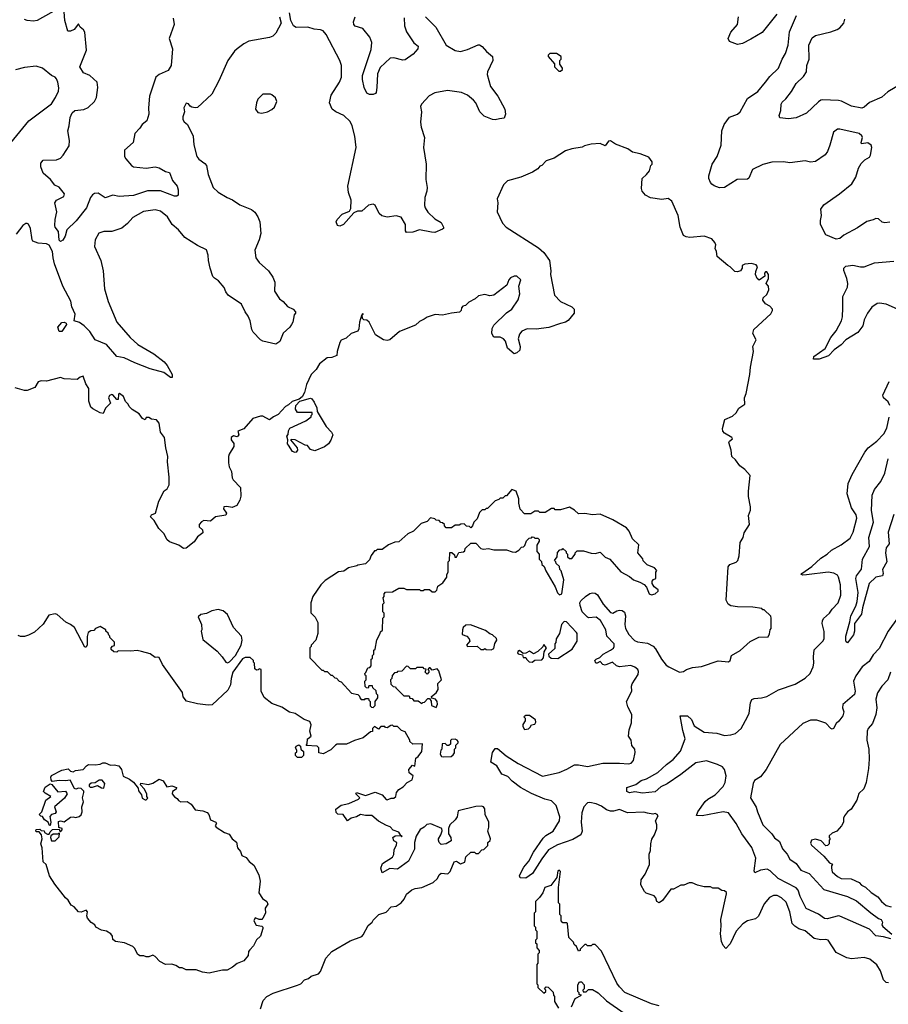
# Model space of a CAD drawing. Extents: x 2086813 to 2278017, y 548126 to 753336.
# Tile 46 of 256: x 2199548 to 2206322, y 571164 to 578842. Entities that reach past the tile are written whole.
import ezdxf

# ---------------------------------------------------------------- set-up
doc = ezdxf.new("R2010")
doc.units = 0

msp = doc.modelspace()

# ---------------------------------------------------------------- linework, layer by layer
at = {"layer": '0CON10XD'}
for points in [[(2201574.4, 578865), (2201586.4, 578816.4), (2201545, 578736.2), (2201521.2, 578715), (2201495, 578703.1), (2201335, 578674.2), (2201295.6, 578654.4), (2201243.8, 578615), (2201223.3, 578596.7), (2201170, 578525), (2201101.2, 578365), (2201045, 578262.5), (2200935, 578156.7), (2200916.1, 578153.9), (2200890, 578160), (2200877, 578167), (2200865, 578187.5), (2200845, 578192.5), (2200826.7, 578155), (2200833.3, 578125), (2200820, 578085), (2200820, 578065), (2200830, 578045), (2200856.2, 578025), (2200900.8, 577935), (2200905.6, 577865.6), (2200928.6, 577775), (2200944.3, 577755), (2200991.7, 577721.8), (2201003.8, 577705), (2201018.2, 577635), (2201056.7, 577535), (2201095, 577496.7), (2201165.6, 577455), (2201206.5, 577436.5), (2201265, 577397.8), (2201355, 577361.2), (2201380.6, 577340.6), (2201405.8, 577305.8), (2201421.8, 577265), (2201428.2, 577175), (2201414.5, 577125), (2201381.5, 577045), (2201389.2, 576985), (2201415, 576948.9), (2201488.6, 576885), (2201522.5, 576835), (2201537.5, 576795), (2201536.2, 576725), (2201574.2, 576665), (2201602.5, 576645), (2201637.5, 576605), (2201680, 576585), (2201700, 576565), (2201700, 576555), (2201688.3, 576541.7), (2201678.8, 576485), (2201668.8, 576465), (2201655, 576444.2), (2201602.1, 576397.9), (2201575.8, 576334.2), (2201545, 576312.5), (2201445, 576334.5), (2201425, 576347.1), (2201367.5, 576405), (2201357.2, 576427.2), (2201346.2, 576495), (2201330.2, 576530.2), (2201305.3, 576565.3), (2201276.9, 576625), (2201174.4, 576695), (2201155, 576720), (2201141.4, 576755), (2201098, 576805), (2201065.9, 576825.9), (2201055, 576840), (2201032.5, 576905), (2201019.2, 576965), (2201017.4, 577007.4), (2201005, 577048), (2200935, 577081.6), (2200835, 577142.9), (2200786.8, 577205), (2200735.5, 577245), (2200700, 577305), (2200645, 577348.5), (2200605, 577360), (2200514, 577346), (2200430.2, 577299.8), (2200387.9, 577252.1), (2200345, 577217.8), (2200265, 577190.6), (2200205, 577190), (2200165, 577178), (2200135.6, 577125), (2200130.6, 577075), (2200179.6, 576965), (2200199.6, 576885), (2200208.5, 576745), (2200238.5, 576645), (2200305, 576484.2), (2200409.5, 576365), (2200468.5, 576308.5), (2200595, 576236.2), (2200674.3, 576175), (2200698.1, 576145), (2200735.6, 576075), (2200737.3, 576052.7), (2200725, 576051.2), (2200670.8, 576090.8), (2200565, 576120), (2200445, 576165.5), (2200363.3, 576205), (2200305, 576216), (2200225, 576308.6), (2200135, 576346.7), (2200095, 576410), (2200051.4, 576455), (2200015, 576480.5), (2199971.2, 576495), (2199979.3, 576545), (2199953.7, 576603.7), (2199946.7, 576646.7), (2199882.9, 576765), (2199819.3, 576939.3), (2199807.9, 576985), (2199804.2, 577035), (2199778.4, 577085), (2199756, 577095), (2199691.1, 577101.1), (2199650, 577115), (2199644.2, 577125), (2199633.1, 577215), (2199615, 577248.8), (2199605, 577253.8), (2199595, 577253.8), (2199572.4, 577237.6), (2199519.4, 577170.6)], [(2199855, 578932), (2199685, 578837.5), (2199655, 578830), (2199605, 578836.2), (2199585, 578843.3)], [(2200745.6, 578855.6), (2200753.6, 578805), (2200714.3, 578695), (2200740, 578615), (2200730, 578485), (2200705, 578446), (2200635, 578414), (2200608.8, 578395), (2200560, 578245), (2200551.9, 578155), (2200555.6, 578105), (2200538.6, 578055), (2200504, 578025), (2200485, 577996.2), (2200444.6, 577955.4), (2200432.9, 577885), (2200364.6, 577825.4), (2200365.6, 577775.6), (2200375, 577756.7), (2200418.8, 577705), (2200435, 577694.2), (2200535, 577684.2), (2200605, 577695.8), (2200635, 577687.1), (2200685, 577658), (2200715, 577650), (2200739.3, 577589.3), (2200776.2, 577545), (2200783.3, 577515), (2200782.5, 577475), (2200773.3, 577466.7), (2200755, 577466), (2200645, 577507.3), (2200545, 577507.5), (2200435, 577472.1), (2200322.5, 577462.5), (2200275, 577473.8), (2200215, 577454.2), (2200158.8, 577488.8), (2200131.7, 577488.3), (2200115, 577478), (2200100, 577455), (2200068.6, 577375), (2199987.1, 577275), (2199915, 577203.3), (2199901.2, 577155), (2199885, 577123.3), (2199865, 577112), (2199855, 577123.8), (2199849.7, 577189.7), (2199825, 577223.8), (2199822, 577238), (2199823.6, 577285), (2199838.1, 577345), (2199822.9, 577415), (2199835, 577436), (2199892, 577465), (2199897.5, 577485), (2199855, 577537.5), (2199821.7, 577551.7), (2199786.7, 577595), (2199730, 577645), (2199713.3, 577695), (2199713, 577723), (2199731.9, 577748.1), (2199835, 577750), (2199865, 577763.3), (2199887.8, 577785), (2199932.2, 577857.8), (2199935, 577900), (2199923.3, 577975), (2199934.5, 578015), (2199940.4, 578079.6), (2199956, 578115), (2199976.6, 578133.4), (2200046.9, 578143.1), (2200081.5, 578158.6), (2200130, 578205), (2200145.5, 578235.5), (2200156.2, 578315), (2200152.9, 578355), (2200095, 578406.9), (2200045, 578426.9), (2200017.5, 578475), (2200068.1, 578605), (2200056, 578745), (2200044.2, 578764.2), (2200018.8, 578785), (2200005, 578810), (2199973, 578767), (2199945, 578752), (2199924.1, 578754.1), (2199900, 578835), (2199895.7, 578905)], [(2202713.2, 578865), (2202792.3, 578785), (2202873.5, 578645), (2202945, 578601.4), (2202985, 578595.6), (2203039.3, 578610.7), (2203123.7, 578646.3), (2203135, 578645.6), (2203155, 578633.1), (2203188.6, 578595), (2203235.8, 578555), (2203238.6, 578525), (2203195.6, 578435), (2203193.1, 578415), (2203220.9, 578320.9), (2203276.4, 578245), (2203330.4, 578145), (2203336.4, 578105), (2203325.6, 578074.5), (2203289.7, 578070.3), (2203255, 578061.4), (2203235, 578064.4), (2203171.3, 578091.3), (2203137.5, 578125), (2203104.6, 578194.6), (2203086.9, 578215), (2203040, 578255), (2202994.4, 578274.4), (2202885, 578289.5), (2202785, 578271.9), (2202741.7, 578248.3), (2202681.2, 578185), (2202674.2, 578165), (2202681.5, 578125), (2202674.6, 578044.6), (2202679.6, 578005), (2202704.4, 577925), (2202695.9, 577845.9), (2202717, 577717), (2202714.5, 577595.5), (2202724.5, 577535), (2202723.3, 577505), (2202706.7, 577455), (2202705.6, 577394.4), (2202709.5, 577375), (2202731.1, 577341.1), (2202785, 577289.4), (2202835, 577260), (2202853.3, 577225), (2202852.5, 577215), (2202845, 577210), (2202785.8, 577184.2), (2202760, 577185), (2202665, 577203.5), (2202614.3, 577184.3), (2202565, 577183.3), (2202556.4, 577196.4), (2202557.1, 577245), (2202523, 577303), (2202485, 577312.9), (2202415, 577301.4), (2202373.2, 577313.2), (2202351.7, 577331.7), (2202320, 577395), (2202303.6, 577403.6), (2202267.5, 577395), (2202215, 577350), (2202181.7, 577348.3), (2202155, 577337.5), (2202072.5, 577245), (2202045, 577231.2), (2202027, 577237), (2202016.2, 577265), (2202024, 577285), (2202063.7, 577326.3), (2202120, 577350), (2202130.7, 577369.3), (2202133.1, 577435), (2202111.9, 577495), (2202106.9, 577545), (2202172.3, 577845), (2202161.8, 577935), (2202141.1, 578015), (2202125, 578048.1), (2202075.9, 578095.9), (2202013.1, 578123.1), (2201986, 578145), (2201963.1, 578195), (2201976.8, 578255), (2202042.5, 578355), (2202057.9, 578395), (2202057.3, 578485), (2202045.4, 578525.4), (2201937.4, 578727.4), (2201913.8, 578755), (2201894.3, 578764.3), (2201845, 578767.8), (2201795, 578783.3), (2201705, 578781.2), (2201684.2, 578794.2), (2201663.3, 578835), (2201652, 578895)], [(2202546.8, 578856.8), (2202548.1, 578795), (2202565, 578746.7), (2202622.1, 578662.1), (2202656.7, 578635), (2202652.5, 578615), (2202615.9, 578574.1), (2202555, 578530), (2202535, 578526.2), (2202465, 578546), (2202437.7, 578542.3), (2202359.1, 578470.9), (2202338.7, 578421.3), (2202332.5, 578315), (2202328.8, 578275), (2202323.6, 578266.4), (2202305, 578260), (2202275, 578260), (2202255, 578270), (2202234.4, 578314.4), (2202220.6, 578375), (2202221.7, 578408.3), (2202289.4, 578610.6), (2202294.4, 578665), (2202277.8, 578705), (2202224.6, 578774.6), (2202165, 578792.5), (2202153.3, 578805), (2202151.1, 578825), (2202164.3, 578865)], [(2205452.9, 578885), (2205337.9, 578742.1), (2205250.3, 578689.7), (2205185, 578658), (2205145, 578648.6), (2205085, 578672.5), (2205074.4, 578695), (2205095, 578746.2), (2205145.8, 578805), (2205154.2, 578864.2)], [(2205365, 578354.4), (2205399.6, 578400.4), (2205465.4, 578464.6), (2205494.6, 578535.4), (2205520.7, 578579.3), (2205542.5, 578645), (2205552.8, 578747.2), (2205605.5, 578875)], [(2206420.3, 578339.7), (2206319.1, 578280.9), (2206272, 578238), (2206175, 578195.7), (2206135, 578161.4), (2206115, 578153.1), (2206035, 578169.2), (2205957.8, 578207.8), (2205935, 578213.5), (2205808.3, 578218.3), (2205795, 578216), (2205777.6, 578202.4), (2205685, 578114.2), (2205605, 578076.2), (2205545, 578070), (2205476.7, 578076.7), (2205471.2, 578095), (2205483.3, 578135), (2205487.3, 578182.7), (2205495, 578198.8), (2205524.5, 578225.4), (2205567.6, 578282.4), (2205605, 578346), (2205660.2, 578399.8), (2205683.9, 578436.1), (2205687.8, 578485), (2205705.7, 578535), (2205701.8, 578645), (2205728, 578702), (2205755, 578718.1), (2205875, 578747.5), (2205922.5, 578765), (2205945, 578780), (2205976.7, 578815), (2205983.8, 578846.2)], [(2203765, 578440), (2203780, 578455), (2203780, 578465), (2203760, 578495), (2203760, 578525), (2203770, 578535), (2203770, 578555), (2203735, 578580), (2203681.7, 578578.3), (2203670, 578565), (2203670, 578555), (2203718.3, 578498.3), (2203720, 578475), (2203751.7, 578441.7), (2203765, 578440)], [(2199455, 577854.3), (2199619.2, 578055), (2199795, 578185.7), (2199827.1, 578235), (2199849.2, 578285), (2199852.3, 578312.3), (2199844.3, 578354.3), (2199835, 578382.5), (2199824.1, 578394.1), (2199795, 578408), (2199725, 578464), (2199675, 578478.8), (2199585, 578470), (2199515, 578450.6)], [(2206335, 577262.9), (2206295, 577257.5), (2206274.4, 577264.4), (2206245, 577290), (2206225, 577291.2), (2206205, 577280.8), (2206155, 577270), (2206081.1, 577218.9), (2205975, 577162), (2205943.4, 577136.6), (2205915, 577131.1), (2205836, 577166), (2205793.8, 577245), (2205792.3, 577277.7), (2205801.2, 577315), (2205795.8, 577365), (2205820.7, 577399.3), (2205942, 577485), (2206037.4, 577562.6), (2206068.6, 577615), (2206090, 577685), (2206109.8, 577720.2), (2206139.4, 577750.6), (2206175, 577770.8), (2206184.3, 577785), (2206193.6, 577845), (2206190, 577865), (2206162.8, 577882.8), (2206114.2, 577874.2), (2206110, 577885), (2206121.1, 577925), (2206116.9, 577936.9), (2206095, 577955.5), (2205945, 577990), (2205925, 577988), (2205894, 577965), (2205866.9, 577863.1), (2205848.6, 577815), (2205830.5, 577789.5), (2205755, 577736.7), (2205715, 577731.9), (2205675, 577740.8), (2205554.4, 577725.6), (2205504.4, 577734.4), (2205415, 577732.2), (2205345, 577713.3), (2205262.5, 577675), (2205235, 577607.5), (2205225, 577598.8), (2205142.6, 577597.4), (2205045, 577533.8), (2205005, 577532.5), (2204965, 577546.7), (2204945, 577558.8), (2204935, 577573.3), (2204922.9, 577605), (2204922.5, 577625), (2204948.1, 577715), (2204986.9, 577775), (2205018.9, 577865), (2205024.7, 577975.4), (2205042.9, 578025), (2205085, 578083.1), (2205145, 578106.7), (2205167.3, 578122.7), (2205223.3, 578226.7), (2205305, 578283.1), (2205365, 578354.4)], [(2201435, 578112.5), (2201480, 578125), (2201515, 578142.5), (2201535, 578160), (2201552.5, 578205), (2201543, 578233), (2201515, 578257.5), (2201505, 578262.5), (2201445, 578262.5), (2201405, 578222.5), (2201393.8, 578195), (2201387.5, 578145), (2201405, 578117.5), (2201435, 578112.5)], [(2205233.1, 575166.9), (2205245, 575287.5), (2205203.8, 575335), (2205163.4, 575363.4), (2205129.5, 575409.6), (2205101.2, 575435), (2205096.2, 575485), (2205078.8, 575545), (2205083.6, 575556.4), (2205107.5, 575575), (2205102.5, 575585), (2205045, 575618.8), (2205032.5, 575635), (2205030, 575655), (2205046.2, 575725), (2205108.3, 575751.7), (2205135, 575777.5), (2205157, 575813), (2205202.5, 575845), (2205200, 575895), (2205213, 575927), (2205243.6, 576076.4), (2205246.4, 576133.6), (2205270, 576255), (2205266.7, 576295), (2205292.5, 576345), (2205266.7, 576395), (2205273, 576427), (2205405, 576547.5), (2205420, 576575), (2205420, 576585), (2205399.3, 576609.3), (2205365, 576626.7), (2205343.8, 576655), (2205346.4, 576673.6), (2205375, 576700), (2205390, 576735), (2205387.5, 576765), (2205370, 576785), (2205387.5, 576825), (2205388.8, 576855), (2205375, 576876.7), (2205363.8, 576876.2), (2205357.5, 576865), (2205358.3, 576841.7), (2205315, 576810), (2205300, 576825), (2205287.5, 576855), (2205288.3, 576878.3), (2205302.5, 576915), (2205291.7, 576931.7), (2205255, 576940), (2205203.6, 576936.4), (2205182.5, 576925), (2205182.5, 576905), (2205170, 576885), (2205145, 576877.5), (2205125, 576880), (2205090, 576915), (2205070, 576925), (2204987.5, 576995), (2204982.5, 577035), (2204973, 577057), (2204977, 577087), (2204970, 577105), (2204945, 577132.5), (2204885, 577153.3), (2204775, 577144), (2204745, 577148.8), (2204725, 577160), (2204698, 577225), (2204683.3, 577315), (2204635, 577427.5), (2204605, 577447.5), (2204555, 577440), (2204467.5, 577452.5), (2204427.5, 577475), (2204403.3, 577505), (2204396.7, 577525), (2204403.3, 577605), (2204437.5, 577635), (2204460, 577665), (2204470, 577705), (2204480, 577715), (2204480, 577735), (2204455, 577770), (2204387, 577797), (2204328.3, 577808.3), (2204290, 577835), (2204195, 577872.5), (2204155, 577897.5), (2204140, 577895), (2204115, 577860), (2204075, 577877.5), (2204005, 577872.5), (2203951.7, 577858.3), (2203935, 577847.5), (2203855, 577836.7), (2203805, 577820), (2203716.1, 577763.9), (2203655, 577742.5), (2203620, 577705), (2203605, 577700), (2203589.3, 577680.7), (2203546.1, 577653.9), (2203456.4, 577613.6), (2203353, 577587), (2203320, 577555), (2203272.5, 577445), (2203277.5, 577415), (2203272.5, 577345), (2203312.5, 577255), (2203342.5, 577225), (2203594.1, 577064.1), (2203635.8, 577025.8), (2203678.8, 576965), (2203690, 576885), (2203688, 576855), (2203720, 576695), (2203766.2, 576645), (2203854.6, 576604.6), (2203872.9, 576585), (2203872.5, 576555), (2203825, 576495.6), (2203805, 576483.5), (2203765.5, 576474.5), (2203675, 576441.1), (2203575, 576428.1), (2203505, 576430.6), (2203465, 576414), (2203445, 576390), (2203435.8, 576355), (2203450, 576295), (2203447.5, 576265), (2203425, 576243.8), (2203405, 576236.2), (2203352.1, 576282.1), (2203336.2, 576335), (2203321.2, 576355), (2203295.7, 576365.7), (2203245, 576365.8), (2203230.8, 576395), (2203231.9, 576435), (2203245, 576461.2), (2203345, 576555.8), (2203386.2, 576585), (2203435, 576657.5), (2203448, 576705), (2203440, 576765), (2203457.5, 576815), (2203425, 576842.5), (2203405, 576843.3), (2203375, 576830), (2203363.3, 576815), (2203347.7, 576772.3), (2203245, 576694), (2203215, 576688.8), (2203175, 576700), (2203125, 576690), (2203100, 576665), (2203050.7, 576639.3), (2203025, 576612.5), (2203005, 576607.5), (2202992.5, 576595), (2202990, 576575), (2202977, 576563), (2202916.4, 576553.6), (2202845, 576538.8), (2202787, 576543), (2202725, 576523.3), (2202703.6, 576506.4), (2202665, 576490), (2202635, 576461.2), (2202510.3, 576409.7), (2202435, 576345.8), (2202415, 576340), (2202385, 576347.1), (2202322.5, 576385), (2202272.5, 576485), (2202255, 576500), (2202233, 576503), (2202221.7, 576511.7), (2202220, 576540), (2202230, 576545), (2202221.7, 576548.3), (2202213, 576537), (2202197.5, 576485), (2202193, 576433), (2202185, 576412.5), (2202134.1, 576395.9), (2202095, 576360), (2202055, 576342.5), (2202044, 576325), (2202022.5, 576255), (2202020, 576225), (2201983, 576207), (2201945, 576206.2), (2201885, 576160), (2201858.8, 576115), (2201820.8, 576075), (2201785, 575996.7), (2201769.1, 575935), (2201749.7, 575900.3), (2201726.2, 575883.8), (2201672.5, 575865), (2201645, 575838.8), (2201620, 575825), (2201562.5, 575765), (2201527.5, 575745), (2201495, 575722.5), (2201445, 575750), (2201425, 575750), (2201366.4, 575733.6), (2201295, 575652.5), (2201250, 575635), (2201257.5, 575605), (2201245, 575590), (2201215, 575597.5), (2201197.5, 575585), (2201197.5, 575565), (2201217, 575537), (2201217.5, 575515), (2201182.5, 575455), (2201176.7, 575435), (2201176.4, 575386.4), (2201181.2, 575355), (2201198.3, 575318.3), (2201205, 575270), (2201212.5, 575255), (2201270, 575195), (2201273, 575127), (2201263.3, 575095), (2201240, 575055), (2201205, 575037.5), (2201163, 575047), (2201140, 575045), (2201138.3, 575028.3), (2201160, 574995), (2201155, 574980), (2201075, 574966.7), (2201035, 574932.5), (2200985, 574937.5), (2200965, 574926.7), (2200947.5, 574905), (2200947.5, 574887.5), (2200972.5, 574865), (2200975, 574840), (2200935, 574810), (2200909.5, 574770.4), (2200845, 574722.5), (2200825, 574720), (2200790, 574745), (2200715, 574770), (2200695, 574790), (2200675, 574832.5), (2200632.5, 574875), (2200596.4, 574936.4), (2200567.5, 574965), (2200575, 574982.5), (2200607.5, 574995), (2200632.3, 575087.7), (2200675, 575168.8), (2200696.7, 575185), (2200713.3, 575215), (2200713.8, 575275), (2200700, 575395), (2200703.8, 575435), (2200686.2, 575505), (2200676, 575585), (2200646.7, 575625), (2200636.2, 575695), (2200615, 575722.5), (2200575, 575727.5), (2200555, 575740), (2200535, 575740), (2200525, 575722.5), (2200505, 575732.5), (2200479.3, 575769.3), (2200425, 575802.5), (2200402.5, 575825), (2200392.5, 575845), (2200372.5, 575865), (2200357.5, 575905), (2200325, 575926.7), (2200318.3, 575921.7), (2200315, 575880), (2200305, 575880), (2200275, 575917.5), (2200265, 575920), (2200247, 575913), (2200240, 575895), (2200256.7, 575853.3), (2200216.4, 575813.6), (2200198.3, 575771.7), (2200175, 575777.5), (2200117.3, 575807.3), (2200102.2, 575822.2), (2200087, 575867), (2200085.6, 575965.6), (2200062.3, 576002.3), (2200041.7, 576061.7), (2200020, 576055), (2199995, 576037.5), (2199895, 576042.5), (2199865, 576052.5), (2199756.4, 576023.6), (2199713.9, 576026.1), (2199692.3, 576017.7), (2199666, 575974), (2199605, 575950), (2199585, 575950), (2199511.7, 575971.7)], [(2206463.3, 576555), (2206305, 576624.3), (2206255, 576632.5), (2206235, 576630), (2206195, 576600.8), (2206161.1, 576555), (2206135, 576501.2), (2206122.5, 576455), (2206085, 576403.1), (2205990, 576345), (2205955, 576307.8), (2205900.9, 576269.1), (2205855, 576221.4), (2205784.3, 576194.3), (2205740, 576195), (2205742.5, 576215), (2205830.9, 576279.1), (2205875.3, 576364.7), (2205914.5, 576415), (2205956.2, 576495), (2205964.6, 576525.4), (2205968.9, 576595), (2205966.9, 576683), (2206004, 576756), (2206006.9, 576785), (2205999.6, 576825), (2205974.5, 576885.5), (2205974.6, 576905.4), (2205990.4, 576919.6), (2206045, 576927.8), (2206105, 576915.4), (2206134.6, 576915.4), (2206215, 576945.5), (2206365, 576959.2)], [(2199855, 576411.2), (2199846.2, 576445), (2199875, 576480.6), (2199895, 576484.4), (2199911.2, 576475), (2199912.5, 576465), (2199875, 576411.4), (2199855, 576411.2)], [(2206333.3, 575835), (2206322.5, 575862.5), (2206284.3, 575895), (2206279.4, 575915), (2206328.5, 576021.4)], [(2201695, 575466.2), (2201675, 575476.2), (2201643.3, 575525), (2201637.5, 575535), (2201640, 575565), (2201630, 575595), (2201641.7, 575608.3), (2201643.6, 575636.4), (2201653.3, 575656.7), (2201780, 575715), (2201820, 575745), (2201820, 575755), (2201830, 575765), (2201828.3, 575778.3), (2201715, 575780), (2201700, 575805), (2201702.5, 575835), (2201731.7, 575868.3), (2201815, 575890.8), (2201826.3, 575886.3), (2201845, 575860), (2201865.8, 575815), (2201868.3, 575788.3), (2201939.1, 575669.1), (2201980.8, 575625), (2201990, 575605), (2201975, 575562.5), (2201956.2, 575535), (2201925, 575512.5), (2201849.5, 575480.4), (2201815, 575490), (2201791.7, 575521.7), (2201775, 575523.3), (2201695, 575566.2), (2201665, 575570), (2201660, 575565), (2201711.2, 575505), (2201713.8, 575485), (2201705, 575470), (2201695, 575466.2)], [(2206342.5, 571675), (2206285, 571690), (2206225, 571697.1), (2206175, 571750), (2205945, 571851.2), (2205935, 571853.3), (2205845, 571830), (2205825.9, 571834.1), (2205778.3, 571868.3), (2205680.9, 571910.9), (2205635, 572006), (2205620, 572055), (2205603.8, 572073.8), (2205464.2, 572145), (2205400, 572205), (2205377.4, 572217.4), (2205325, 572210.5), (2205280.5, 572190.4), (2205275.8, 572205.8), (2205289.2, 572305), (2205258, 572388), (2205181.1, 572495), (2205135.3, 572575), (2205075, 572656.4), (2205035, 572666.2), (2204870, 572635), (2204827.5, 572637.5), (2204838.1, 572665), (2204893.8, 572745), (2204915, 572763.8), (2204971.8, 572798.2), (2205035, 572862.2), (2205051.1, 572895), (2205058.2, 572945), (2205045.5, 572995), (2205028.9, 573015), (2204991.4, 573035), (2204905, 573063.4), (2204822.4, 573047.7), (2204705, 572955.4), (2204596.9, 572883.1), (2204548.6, 572861.4), (2204505, 572822), (2204405, 572810.9), (2204345, 572820.8), (2204305, 572813.8), (2204283.8, 572825), (2204283.8, 572856.2), (2204352.1, 572877.9), (2204395, 572908.9), (2204436.9, 572923.1), (2204525, 572973.3), (2204593.3, 573035), (2204645, 573072.2), (2204701.7, 573138.2), (2204737.7, 573235), (2204719.4, 573299.4), (2204700, 573415), (2204755, 573414.3), (2204788.2, 573385), (2204807.1, 573335), (2204885, 573286.9), (2204985, 573277.9), (2205045, 573261.1), (2205095.5, 573264.5), (2205130, 573275), (2205175.6, 573315), (2205224.7, 573405.3), (2205236.8, 573435), (2205248.8, 573515), (2205259.2, 573540.8), (2205275, 573550), (2205333.6, 573553.6), (2205375, 573564.2), (2205465, 573615.9), (2205595, 573660.8), (2205675, 573707.1), (2205712, 573745), (2205736, 573795), (2205742.3, 573825), (2205738.2, 573875), (2205745, 573928), (2205811.9, 573995), (2205822.5, 574015), (2205821.1, 574071.1), (2205805.5, 574135), (2205808.2, 574155), (2205817.9, 574172.1), (2205864.7, 574215.4), (2205884.7, 574245.3), (2205932.2, 574295), (2205950.9, 574355), (2205950.4, 574435), (2205935, 574496.2), (2205925, 574511.2), (2205897, 574527), (2205854.2, 574534.2), (2205685, 574512.2), (2205655, 574510), (2205642.5, 574515), (2205647.5, 574525), (2205725, 574578.2), (2205795, 574643.2), (2205845, 574674.7), (2205879.5, 574705), (2205955, 574746.2), (2206025, 574798.9), (2206049.3, 574845), (2206077.5, 574955), (2206071.9, 574981.9), (2206036, 575035), (2206002.1, 575145), (2206008.1, 575225), (2206039.6, 575295), (2206139.2, 575470.9), (2206165, 575504.5), (2206231.9, 575555), (2206287.1, 575612.9), (2206311.9, 575658.1), (2206328.1, 575741.9)], [(2206366.8, 574985), (2206321.4, 574845), (2206328.6, 574755), (2206306.8, 574723.2), (2206300.6, 574685), (2206310.6, 574615), (2206276, 574555), (2206282, 574525), (2206276, 574505), (2206225, 574495.7), (2206171.9, 574445), (2206120.8, 574255), (2206113.2, 574206.8), (2206060, 574135), (2206058.8, 574075), (2206050.8, 574045), (2206005, 573983.3), (2205995, 573990), (2205991.8, 574001.8), (2205991.1, 574035), (2206023.1, 574146.9), (2206030.4, 574195), (2206069.7, 574270.3), (2206079.7, 574305), (2206087.8, 574375), (2206068.6, 574485), (2206075, 574506.2), (2206112.1, 574557.9), (2206121.4, 574635), (2206176.9, 574735), (2206170.9, 574805), (2206207.3, 574925), (2206191.8, 575015), (2206197.8, 575135), (2206215, 575180), (2206265, 575242), (2206295.5, 575305), (2206322.6, 575417.4)], [(2202305, 573480), (2202320, 573495), (2202320, 573525), (2202340, 573555), (2202340, 573575), (2202330, 573585), (2202328.3, 573608.3), (2202301.7, 573631.7), (2202298.3, 573648.3), (2202271.7, 573648.3), (2202265, 573630), (2202251.7, 573631.7), (2202241.7, 573641.7), (2202240, 573685), (2202250, 573695), (2202250, 573725), (2202241.7, 573731.7), (2202240, 573745), (2202248.3, 573751.7), (2202261.7, 573788.3), (2202278.3, 573791.7), (2202290, 573805), (2202290, 573855), (2202298.3, 573861.7), (2202300, 573885), (2202310, 573895), (2202310, 573925), (2202320, 573935), (2202333, 574007), (2202360, 574055), (2202361.7, 574068.3), (2202377, 574083), (2202380, 574175), (2202390, 574185), (2202390, 574215), (2202380, 574225), (2202380, 574285), (2202390, 574295), (2202382.5, 574335), (2202390, 574345), (2202390, 574365), (2202401.7, 574378.3), (2202455, 574380), (2202505, 574410), (2202545, 574410), (2202565, 574400), (2202665, 574400), (2202675, 574390), (2202695, 574390), (2202705, 574400), (2202745, 574400), (2202765, 574380), (2202788.3, 574381.7), (2202800, 574395), (2202810, 574425), (2202848.3, 574451.7), (2202880, 574495), (2202880, 574515), (2202890, 574535), (2202890, 574615), (2202900, 574625), (2202901.7, 574688.3), (2202918.3, 574688.3), (2202938.3, 574668.3), (2202941.7, 574651.7), (2202955, 574650), (2202971.7, 574688.3), (2203008.3, 574691.7), (2203018.3, 574701.7), (2203021.7, 574718.3), (2203065, 574760), (2203105, 574760), (2203145, 574720), (2203165, 574712.5), (2203205, 574720), (2203245, 574707.5), (2203345, 574707.5), (2203388.3, 574691.7), (2203415, 574690), (2203440, 574705), (2203461.7, 574728.3), (2203478.3, 574731.7), (2203488.3, 574741.7), (2203501.7, 574778.3), (2203521.7, 574798.3), (2203538.3, 574801.7), (2203545, 574810), (2203558.3, 574808.3), (2203565, 574800), (2203588.3, 574798.3), (2203598.3, 574788.3), (2203600, 574775), (2203580, 574745), (2203580, 574695), (2203600, 574675), (2203600, 574635), (2203618.3, 574618.3), (2203620, 574595), (2203638.3, 574578.3), (2203650, 574545), (2203725, 574420), (2203743, 574373), (2203758.3, 574358.3), (2203776.7, 574365), (2203792.5, 574475), (2203770, 574545), (2203760, 574555), (2203758.3, 574578.3), (2203731.7, 574601.7), (2203730, 574615), (2203720, 574625), (2203740, 574655), (2203741.7, 574688.3), (2203761.7, 574708.3), (2203778.3, 574711.7), (2203785, 574720), (2203810, 574695), (2203810, 574685), (2203820, 574675), (2203820, 574655), (2203835, 574640), (2203855, 574640), (2203880, 574675), (2203880, 574685), (2203895, 574700), (2203945, 574700), (2204005, 574682.5), (2204035, 574680), (2204075, 574690), (2204115, 574652.5), (2204150, 574635), (2204235, 574537.5), (2204305, 574500), (2204335, 574473.8), (2204385, 574457.5), (2204418.3, 574438.3), (2204437, 574417), (2204457.5, 574365), (2204475, 574356.7), (2204503.6, 574366.4), (2204526.7, 574385), (2204526.4, 574396.4), (2204495, 574420), (2204480, 574445), (2204480, 574465), (2204491.7, 574478.3), (2204510, 574485), (2204510, 574535), (2204518.3, 574548.3), (2204498.3, 574568.3), (2204441.7, 574591.7), (2204411.7, 574621.7), (2204408.3, 574638.3), (2204370, 574685), (2204377, 574747), (2204327.5, 574795), (2204300, 574855), (2204279.3, 574879.3), (2204175, 574943.3), (2204075, 574986.7), (2204015, 574982.5), (2203955, 574992.5), (2203905, 574990), (2203875, 575017.5), (2203835, 575040), (2203765, 575020), (2203725, 575020), (2203715, 575030), (2203695, 575030), (2203645, 575000), (2203605, 575000), (2203595, 575010), (2203565, 575010), (2203535, 574990), (2203485, 574990), (2203450, 575025), (2203441.7, 575071.7), (2203440, 575105), (2203420, 575165), (2203385, 575180), (2203345, 575130), (2203335, 575130), (2203315, 575110), (2203295, 575110), (2203285, 575100), (2203255, 575090), (2203195, 575030), (2203185, 575030), (2203175, 575020), (2203155, 575020), (2203135, 575000), (2203115, 574950), (2203090, 574925), (2203080, 574895), (2203065, 574880), (2203055, 574890), (2203031.7, 574891.7), (2203015, 574910), (2202988.3, 574908.3), (2202975, 574900), (2202945, 574900), (2202915, 574880), (2202875, 574880), (2202860, 574895), (2202860, 574905), (2202845, 574920), (2202831.7, 574921.7), (2202818.3, 574938.3), (2202795, 574940), (2202785, 574950), (2202753, 574957), (2202725, 574930), (2202680, 574915), (2202620, 574855), (2202575, 574832.5), (2202505, 574770), (2202473, 574767), (2202423, 574747), (2202375, 574710), (2202335, 574710), (2202325, 574700), (2202315, 574700), (2202290, 574665), (2202275, 574630), (2202245, 574600), (2202185, 574590), (2202177, 574583), (2202113, 574567), (2202077, 574543), (2202033, 574537), (2201930.7, 574469.3), (2201897.5, 574435), (2201833.3, 574345), (2201817.5, 574295), (2201818.3, 574218.3), (2201853, 574183), (2201871.7, 574141.7), (2201872.5, 574055), (2201857, 574003), (2201820, 573965), (2201820, 573955), (2201810, 573945), (2201810, 573865), (2201905, 573770), (2201915, 573770), (2201925, 573760), (2201945, 573760), (2201975, 573730), (2201985, 573730), (2202005, 573710), (2202018.3, 573708.3), (2202040, 573685), (2202055, 573680), (2202135, 573590), (2202185, 573580), (2202198.3, 573568.3), (2202200, 573555), (2202211.7, 573541.7), (2202238.3, 573541.7), (2202245, 573550), (2202268.3, 573548.3), (2202270, 573535), (2202280, 573525), (2202281.7, 573491.7), (2202291.7, 573481.7), (2202305, 573480)], [(2206325, 571331.1), (2206304.6, 571334.6), (2206284.6, 571354.6), (2206261.4, 571425), (2206231.7, 571471.7), (2206177.6, 571517.6), (2206135, 571529.4), (2206035, 571519.2), (2205997.7, 571527.7), (2205915, 571569.6), (2205852.5, 571665), (2205835, 571670), (2205795, 571666.9), (2205745, 571678.5), (2205675, 571736.9), (2205625, 571752.2), (2205593.6, 571773.6), (2205572.9, 571795), (2205553.8, 571885), (2205525, 571961.2), (2205490, 571995), (2205455, 572011.9), (2205427, 572013), (2205395, 571998), (2205355, 571948.8), (2205309.3, 571850.7), (2205287.9, 571832.1), (2205225, 571815.8), (2205187.6, 571792.4), (2205134.6, 571735.4), (2205111.4, 571685), (2205090, 571635), (2205055, 571600), (2205035, 571622.5), (2205022.3, 571655), (2205014.6, 571714.6), (2205020, 571775), (2205017.1, 571825), (2205060, 572025), (2205060, 572035), (2205045, 572050), (2205025, 572052.5), (2204995, 572070), (2204955, 572070), (2204935, 572080), (2204885, 572080), (2204833, 572093), (2204791.7, 572111.7), (2204768.3, 572111.7), (2204727, 572093), (2204705, 572092.5), (2204647, 572063), (2204625, 572062.5), (2204561.2, 571975), (2204535, 571956.7), (2204516.2, 571966.2), (2204509.2, 571995), (2204495, 572011.4), (2204435, 572032), (2204421.2, 572045), (2204392.9, 572095), (2204394.4, 572135), (2204425, 572180), (2204460, 572255), (2204458, 572335), (2204468.6, 572365), (2204470, 572415), (2204478.3, 572451.7), (2204500, 572485), (2204516.7, 572535), (2204517.5, 572565), (2204507.5, 572595), (2204526.7, 572633.3), (2204520, 572645), (2204505, 572652.5), (2204485, 572646.7), (2204445, 572655.8), (2204415, 572662.5), (2204287.8, 572657.8), (2204225, 572683.2), (2204179.6, 572670.4), (2204155, 572671.5), (2204125, 572680.5), (2204085, 572709.5), (2204045, 572727.8), (2203995, 572738.1), (2203975, 572734.3), (2203948.9, 572705), (2203932.9, 572657.1), (2203927.7, 572585), (2203933.8, 572515), (2203924.7, 572485.3), (2203861.7, 572448.3), (2203742.9, 572407.1), (2203672.1, 572367.9), (2203620.1, 572299.9), (2203547.8, 572185), (2203495, 572148), (2203450.7, 572150.7), (2203446.7, 572165), (2203454.3, 572185), (2203480, 572235), (2203519.5, 572280.5), (2203555, 572351.1), (2203630.9, 572459.1), (2203650.1, 572479.9), (2203707.9, 572515), (2203758.5, 572595), (2203761.5, 572625), (2203732.1, 572715), (2203695, 572750.4), (2203644.3, 572764.3), (2203538.6, 572808.6), (2203452.5, 572855), (2203388, 572905), (2203355, 572940), (2203309.2, 572959.2), (2203268, 573025), (2203223.2, 573053.2), (2203235, 573126.7), (2203255, 573160), (2203275, 573158), (2203341.7, 573101.7), (2203435, 573041.5), (2203625, 572942.5), (2203755, 572972.5), (2203815, 572997.9), (2203875, 573030.6), (2203905, 573031.5), (2203975, 573019.2), (2204095, 573044.1), (2204225, 573045.6), (2204295, 573040), (2204317.5, 573045), (2204333.8, 573065), (2204347, 573127), (2204346.7, 573155), (2204323, 573183), (2204316.7, 573225), (2204296.4, 573256.4), (2204300, 573305), (2204320.7, 573359.3), (2204322, 573425), (2204291.1, 573485), (2204279.5, 573525), (2204322.5, 573605), (2204318.9, 573645), (2204324.2, 573664.2), (2204372, 573735), (2204375, 573760), (2204368, 573775), (2204345, 573794.2), (2204315.4, 573805.4), (2204225, 573797.1), (2204203.4, 573803.4), (2204171.2, 573831.2), (2204115, 573808.9), (2204096.7, 573815), (2204075, 573837.5), (2204052.5, 573825), (2204040, 573825), (2204034.3, 573844.3), (2204044.2, 573855), (2204072, 573868), (2204098, 573895), (2204155, 573925.8), (2204177.8, 573942.2), (2204184.3, 573955.7), (2204183.1, 573975), (2204127.8, 574035), (2204118.1, 574085), (2204076.6, 574156.6), (2204043.4, 574183.4), (2203985, 574179.4), (2203975, 574184.4), (2203935, 574223.8), (2203918, 574275), (2203916.2, 574295), (2203925, 574310), (2203961.2, 574345), (2203995, 574367.5), (2204015, 574374), (2204035, 574371.2), (2204055, 574356.7), (2204098, 574285), (2204155, 574218.8), (2204175, 574213.8), (2204205, 574233.8), (2204225, 574238), (2204245.7, 574235.7), (2204265, 574222), (2204273.5, 574195), (2204268.5, 574125), (2204273.5, 574095), (2204298.1, 574048.1), (2204342.6, 574002.6), (2204365, 573991.5), (2204445, 573980), (2204487.9, 573957.9), (2204506.7, 573936.7), (2204554.2, 573855), (2204590.3, 573810.3), (2204610, 573795), (2204695, 573753.3), (2204725, 573760), (2204747.5, 573775), (2204795, 573790), (2204865, 573797.5), (2204995, 573843.3), (2205075, 573834.2), (2205088, 573845), (2205100, 573885), (2205166.1, 573923.9), (2205245, 573992.5), (2205313, 574027), (2205385, 574030), (2205397, 574053), (2205400, 574085), (2205410, 574095), (2205410, 574175), (2205405, 574190), (2205355, 574240), (2205345, 574240), (2205335, 574250), (2205265, 574262.5), (2205146.4, 574263.6), (2205095, 574272), (2205073.8, 574285), (2205057.5, 574315), (2205072.3, 574575), (2205085.4, 574594.6), (2205135, 574612), (2205148.8, 574625), (2205158.8, 574661.2), (2205166.5, 574765), (2205189.2, 574805), (2205199.3, 574840.7), (2205240, 574905), (2205231.2, 574975), (2205246.7, 575016.7), (2205248.8, 575045), (2205230.8, 575125), (2205233.1, 575166.9)], [(2201425, 571130), (2201446.7, 571195), (2201474.2, 571225.8), (2201525, 571250), (2201715, 571312.5), (2201740, 571325), (2201770, 571355), (2201800, 571365), (2201820, 571385), (2201877, 571403), (2201895, 571420), (2201936.2, 571525), (2201983.3, 571575), (2202125, 571658.8), (2202216.1, 571693.9), (2202227.5, 571705), (2202265, 571780), (2202296.4, 571803.6), (2202305, 571820), (2202350, 571865), (2202407, 571883), (2202445, 571923.3), (2202485, 571930), (2202522.5, 571955), (2202546.2, 571985), (2202565, 572022.5), (2202605, 572057.5), (2202631.7, 572068.3), (2202685, 572076.2), (2202772.5, 572115), (2202807.5, 572145), (2202820, 572175), (2202835, 572187.5), (2202887, 572183), (2202905, 572200), (2202937.5, 572275), (2202955, 572280), (2202985, 572260), (2203018.3, 572271.7), (2203027.5, 572315), (2203065, 572350), (2203095, 572350), (2203105, 572340), (2203125, 572340), (2203151.7, 572368.3), (2203168.3, 572371.7), (2203198.3, 572401.7), (2203200, 572425), (2203218.3, 572441.7), (2203220, 572455), (2203200, 572515), (2203207.5, 572545), (2203206.7, 572585), (2203178.8, 572645), (2203175, 572687.5), (2203165, 572703.3), (2203149.2, 572709.2), (2203105, 572707.5), (2202967, 572673), (2202960, 572625), (2202945, 572602.5), (2202902.5, 572565), (2202892.5, 572535), (2202892.5, 572495), (2202911.2, 572465), (2202911.7, 572438.3), (2202875, 572416.2), (2202835, 572410), (2202820, 572425), (2202813.6, 572443.6), (2202813.3, 572455), (2202832.5, 572485), (2202841.7, 572518.3), (2202840, 572535), (2202755, 572572.5), (2202723.9, 572566.1), (2202702.5, 572545), (2202672.3, 572527.7), (2202640, 572475), (2202626.7, 572425), (2202627, 572373), (2202579.5, 572280.4), (2202495, 572217.5), (2202435, 572222.5), (2202375, 572190), (2202363.3, 572225), (2202376.4, 572263.6), (2202455, 572312.5), (2202466.4, 572333.6), (2202468.3, 572371.7), (2202487.5, 572405), (2202490, 572425), (2202465, 572440), (2202457.5, 572465), (2202475, 572477.5), (2202520, 572480), (2202525, 572470), (2202530, 572475), (2202520, 572480), (2202505, 572507.5), (2202461.7, 572521.7), (2202438.3, 572548.3), (2202408.3, 572558.3), (2202345, 572593.3), (2202295, 572637.5), (2202245, 572636.7), (2202205, 572643.3), (2202175, 572626.7), (2202133.3, 572616.7), (2202104.1, 572594.1), (2202070, 572645), (2202028.3, 572648.3), (2202015, 572660), (2202013.3, 572685), (2202055, 572717.5), (2202115, 572730), (2202190, 572765), (2202200, 572775), (2202170, 572805), (2202175, 572816.7), (2202245, 572792.5), (2202319.3, 572819.3), (2202375, 572797.5), (2202405, 572762.5), (2202415, 572760), (2202445, 572772.5), (2202465, 572772.5), (2202482.5, 572785), (2202487.5, 572815), (2202505, 572840), (2202539.3, 572860.7), (2202570, 572895), (2202607.5, 572915), (2202617, 572947), (2202585, 572970), (2202582.5, 572995), (2202611.7, 573028.3), (2202628.3, 573021.7), (2202637.5, 573085), (2202655, 573097.5), (2202683.3, 573135), (2202690, 573195), (2202613, 573193), (2202590, 573215), (2202590, 573225), (2202555, 573290), (2202525, 573300), (2202495, 573330), (2202465, 573330), (2202455, 573340), (2202441.7, 573338.3), (2202415, 573320), (2202401.7, 573321.7), (2202395, 573330), (2202365, 573330), (2202345, 573310), (2202315, 573330), (2202300, 573315), (2202298.3, 573291.7), (2202285, 573290), (2202227, 573243), (2202158.3, 573221.7), (2202096.4, 573193.6), (2202025, 573192.5), (2202010, 573185), (2201975, 573147.5), (2201915, 573117.5), (2201880, 573125), (2201880, 573165), (2201867, 573177), (2201781.7, 573181.7), (2201790, 573195), (2201792.5, 573235), (2201798.3, 573238.3), (2201820, 573255), (2201810, 573295), (2201820, 573345), (2201809.5, 573369.6), (2201765.8, 573385.8), (2201695, 573432), (2201653, 573443), (2201591.7, 573481.7), (2201515, 573508.8), (2201455, 573557.5), (2201430, 573605), (2201430, 573775), (2201415, 573780), (2201408.3, 573771.7), (2201395, 573770), (2201381.7, 573781.7), (2201380, 573825), (2201371.7, 573831.7), (2201370, 573845), (2201345, 573870), (2201305, 573868.8), (2201285, 573858.8), (2201210, 573755), (2201196.7, 573705), (2201192.5, 573655), (2201170, 573615), (2201049.3, 573500.7), (2201017, 573497), (2200935, 573506.7), (2200848.3, 573528.3), (2200821.7, 573561.7), (2200818, 573595), (2200662, 573815), (2200635, 573867.5), (2200625, 573872.5), (2200605, 573867.5), (2200565, 573896.7), (2200496.7, 573916.7), (2200465, 573922.5), (2200415, 573917.5), (2200315, 573920), (2200305, 573910), (2200281.7, 573911.7), (2200261.7, 573931.7), (2200260, 573945), (2200271.7, 573958.3), (2200288.3, 573961.7), (2200288.3, 573988.3), (2200250, 574025), (2200250, 574035), (2200241.7, 574041.7), (2200238.3, 574058.3), (2200220, 574075), (2200220, 574085), (2200175, 574110), (2200140, 574095), (2200125, 574080), (2200103, 574077), (2200082.5, 574065), (2200073.6, 574033.6), (2200073, 573967), (2200065, 573950), (2200055, 573950), (2199975, 574103.3), (2199945, 574126.7), (2199907.5, 574145), (2199840, 574205), (2199825, 574210), (2199775, 574200), (2199731.4, 574128.6), (2199663.6, 574066.4), (2199615, 574042.5), (2199585, 574032.5), (2199553, 574033), (2199535, 574040)], [(2201167.5, 573827.5), (2201185, 573833.8), (2201230.8, 573885), (2201276, 573965), (2201283.3, 574005), (2201277.5, 574035), (2201213.9, 574103.9), (2201167.5, 574205), (2201135, 574232.5), (2201095, 574242.5), (2201045, 574232.5), (2201005, 574212.5), (2200960, 574205), (2200940, 574185), (2200966.4, 574126.4), (2200967.5, 574085), (2200962.5, 574075), (2200975, 574010), (2201087.7, 573917.7), (2201127.5, 573875), (2201155, 573832.5), (2201167.5, 573827.5)], [(2206394.7, 574175), (2206321.5, 574075), (2206251.2, 573938.8), (2206205, 573888.5), (2206172.1, 573837.9), (2206117.3, 573795), (2206068, 573725), (2206051, 573685), (2206062.9, 573605), (2206059.2, 573580.7), (2205968.8, 573501.2), (2205964.4, 573475), (2205975.5, 573445), (2205968.8, 573415), (2205937.4, 573372.6), (2205915.6, 573354.5), (2205895, 573316.2), (2205885, 573310.8), (2205875, 573314.2), (2205836.1, 573356.1), (2205765, 573380.9), (2205715, 573380.6), (2205655, 573355.4), (2205480.3, 573189.7), (2205370, 572995), (2205325, 572938.2), (2205279.4, 572910.6), (2205267.2, 572885), (2205246.7, 572775), (2205292.3, 572702.3), (2205301.6, 572665), (2205342.6, 572565), (2205414.5, 572495), (2205435, 572461.8), (2205473.4, 572433.4), (2205497.1, 572377.1), (2205534.5, 572335), (2205555.4, 572295.4), (2205605, 572262.5), (2205640, 572210), (2205704.2, 572184.2), (2205819.4, 572059.4), (2206005, 572005.4), (2206075, 571970.5), (2206186.5, 571876.5), (2206245, 571833.8), (2206266.7, 571825), (2206276.7, 571805), (2206272.5, 571785), (2206280.7, 571770.7), (2206350.9, 571710.9)], [(2203225, 573927.5), (2203235, 573932.5), (2203245, 573940), (2203252.3, 573977.7), (2203270, 574005), (2203267.7, 574017.7), (2203235, 574046.7), (2203215, 574053.8), (2203180.3, 574080.3), (2203063, 574123), (2203028.3, 574121.7), (2203007, 574103), (2203000, 574085), (2202998.3, 574048.3), (2203036.2, 574036.2), (2203052.5, 574015), (2203057.5, 573995), (2203032.5, 573965), (2203040, 573955), (2203116.4, 573956.4), (2203145, 573930), (2203165, 573930), (2203175, 573940), (2203185, 573930), (2203225, 573927.5)], [(2203745, 573860), (2203856.4, 573933.6), (2203896.2, 573995), (2203896.2, 574055), (2203891.2, 574065), (2203813.3, 574146.7), (2203795, 574150), (2203773.9, 574126.1), (2203757.5, 574055), (2203732.5, 574015), (2203730, 573985), (2203722.5, 573975), (2203721.7, 573938.3), (2203672.5, 573895), (2203675, 573880), (2203692.5, 573862.5), (2203745, 573860)], [(2203545, 573832.5), (2203565, 573847.5), (2203618.8, 573851.2), (2203632.5, 573865), (2203638.3, 573911.7), (2203657.5, 573945), (2203635, 573970), (2203628.3, 573951.7), (2203590, 573915), (2203555, 573897.5), (2203525, 573917.5), (2203495, 573902.5), (2203475, 573900), (2203445, 573922.5), (2203433.3, 573915), (2203430, 573905), (2203435, 573897.5), (2203468.3, 573888.3), (2203475, 573870), (2203495, 573870), (2203500, 573855), (2203520, 573835), (2203545, 573832.5)], [(2202795, 573480), (2202807.5, 573505), (2202802.5, 573525), (2202790, 573545), (2202761.7, 573551.7), (2202760, 573565), (2202797, 573593), (2202811.7, 573618.3), (2202810, 573665), (2202837.5, 573695), (2202817.5, 573765), (2202805, 573780), (2202765, 573770), (2202748.3, 573788.3), (2202741.7, 573788.3), (2202730, 573775), (2202738.3, 573768.3), (2202740, 573755), (2202725, 573740), (2202710, 573755), (2202718.3, 573778.3), (2202701.7, 573781.7), (2202695, 573790), (2202645, 573790), (2202635, 573780), (2202595, 573780), (2202578.3, 573798.3), (2202565, 573800), (2202528.3, 573761.7), (2202495, 573760), (2202488.3, 573751.7), (2202471.7, 573748.3), (2202451.7, 573728.3), (2202450, 573705), (2202440, 573695), (2202441.7, 573661.7), (2202461.7, 573641.7), (2202480, 573640), (2202481.7, 573631.7), (2202545, 573570), (2202585, 573570), (2202591.7, 573551.7), (2202608.3, 573548.3), (2202621.7, 573531.7), (2202655, 573530), (2202685, 573510), (2202691.7, 573518.3), (2202705, 573520), (2202731.7, 573548.3), (2202745, 573550), (2202757, 573527), (2202760, 573495), (2202795, 573480)], [(2206340, 573755), (2206318.8, 573695), (2206271.2, 573645), (2206237.1, 573592.9), (2206225.5, 573545), (2206233.1, 573475), (2206225.7, 573425), (2206199.2, 573355), (2206166.2, 573315), (2206158.8, 573295), (2206153.8, 573225), (2206170, 573155), (2206173.8, 573075), (2206167.7, 573002.3), (2206150, 572895), (2206132.5, 572845), (2206093, 572807), (2206077.5, 572755), (2206033, 572687), (2206003.6, 572666.4), (2205980, 572635), (2205972.5, 572615), (2205972.5, 572585), (2205957.5, 572555), (2205920, 572515), (2205885, 572500), (2205861.7, 572478.3), (2205860, 572465), (2205870, 572455), (2205860, 572445), (2205860, 572415), (2205848.3, 572401.7), (2205835, 572400), (2205798.3, 572438.3), (2205755, 572452.5), (2205722.5, 572445), (2205715, 572420), (2205723.3, 572405), (2205819.3, 572319.3), (2205865, 572267.5), (2205888.3, 572258.3), (2205880, 572245), (2205878.8, 572225), (2205885, 572196.7), (2205925, 572161.1), (2205955, 572144.6), (2206033.3, 572143.3), (2206094.2, 572115), (2206113, 572093), (2206145, 572076.9), (2206187.8, 572035), (2206241.3, 572001.3), (2206270.4, 571965), (2206305, 571934.6), (2206345, 571924.5)], [(2203485, 573307.5), (2203515, 573312.5), (2203530, 573325), (2203540, 573345), (2203565, 573350), (2203572.5, 573365), (2203571.7, 573381.7), (2203525, 573417.5), (2203495, 573417.5), (2203480, 573405), (2203490, 573395), (2203490, 573375), (2203473, 573347), (2203470.7, 573330.7), (2203485, 573307.5)], [(2201745, 573090), (2201715, 573090), (2201700, 573105), (2201700, 573125), (2201708.3, 573131.7), (2201710, 573145), (2201697.5, 573165), (2201705, 573177.5), (2201725, 573186.7), (2201738.3, 573178.3), (2201740, 573155), (2201760, 573135), (2201760, 573105), (2201745, 573090)], [(2202855, 573093.8), (2202913, 573097), (2202929.3, 573110.7), (2202940, 573125), (2202940, 573155), (2202950, 573165), (2202950, 573185), (2202967, 573203), (2202967.5, 573215), (2202960, 573225), (2202943, 573233), (2202915, 573230), (2202908.3, 573221.7), (2202907, 573193), (2202895, 573182.5), (2202883, 573183), (2202865, 573197.5), (2202843.6, 573196.4), (2202840, 573155), (2202833, 573147), (2202827.5, 573115), (2202837, 573097), (2202855, 573093.8)], [(2201025, 571407.5), (2200974.1, 571414.1), (2200923, 571433), (2200845, 571432.5), (2200815, 571447.5), (2200795, 571447.5), (2200765, 571466.7), (2200735, 571476.7), (2200683.6, 571473.6), (2200639.3, 571499.3), (2200605, 571537.5), (2200585, 571546.7), (2200555, 571533.3), (2200535, 571533.8), (2200515, 571543.3), (2200485, 571543.3), (2200467.5, 571555), (2200445, 571600), (2200430, 571615), (2200365, 571642.5), (2200295, 571653.3), (2200275, 571670), (2200272.5, 571695), (2200257.5, 571715), (2200225.7, 571735.7), (2200185, 571743.3), (2200142.5, 571765), (2200133, 571783), (2200105, 571803.3), (2200076.7, 571835), (2200072.5, 571855), (2200077.5, 571885), (2200065, 571897.5), (2200026.4, 571883.6), (2200005, 571886.7), (2199972.5, 571925), (2199948.3, 571938.3), (2199926.1, 571976.1), (2199904.2, 571994.2), (2199821.2, 572101.2), (2199781.2, 572165), (2199753.6, 572253.6), (2199730, 572275), (2199723.6, 572383.6), (2199712.5, 572415), (2199722.5, 572455), (2199717, 572487), (2199698.3, 572508.3), (2199675, 572510), (2199672.5, 572515), (2199675, 572527.5), (2199705, 572530), (2199715, 572520), (2199738.3, 572518.3), (2199740, 572505), (2199765, 572490), (2199778.3, 572491.7), (2199785, 572510), (2199802.5, 572527.5), (2199855, 572530), (2199860, 572515), (2199865, 572510), (2199880, 572525), (2199880, 572535), (2199853, 572543), (2199850, 572590), (2199865, 572593.8), (2199895, 572586.7), (2199945, 572623.8), (2199965, 572626.7), (2199985, 572620), (2200011.2, 572628.8), (2200027, 572643), (2200034.4, 572665), (2200032.5, 572705), (2200044, 572744), (2200037.5, 572775), (2200047.5, 572815), (2200047.5, 572827.5), (2200027, 572847), (2200005, 572850), (2199985, 572842.5), (2199975, 572847.5), (2199941.7, 572911.7), (2199905, 572906.2), (2199855, 572910), (2199801.7, 572901.7), (2199792.5, 572915), (2199790, 572935), (2199795, 572947.5), (2199875, 572990), (2199925, 573000), (2199945, 572982.5), (2199965, 572977.5), (2199983.6, 572986.4), (2200043.8, 572996.2), (2200067.5, 573025), (2200085, 573033.3), (2200135, 573032.5), (2200175, 573037.5), (2200197, 573047), (2200215, 573047.5), (2200255, 573030), (2200285, 573032.5), (2200320, 573025), (2200342.5, 572995), (2200353.6, 572943.6), (2200405, 572920), (2200436.4, 572896.4), (2200470.7, 572850.7), (2200475, 572830), (2200497, 572797), (2200501.7, 572771.7), (2200525, 572760), (2200535, 572760), (2200547, 572773), (2200540, 572785), (2200540, 572805), (2200517.5, 572845), (2200490, 572875), (2200491.7, 572888.3), (2200551.7, 572878.3), (2200585, 572890), (2200635, 572920), (2200665.8, 572905.8), (2200695, 572860), (2200733, 572867), (2200770, 572855), (2200768.3, 572841.7), (2200740, 572825), (2200737.5, 572805), (2200755, 572782.5), (2200775, 572770), (2200785, 572752.5), (2200805, 572743.3), (2200855, 572746.7), (2200885.6, 572725.6), (2200915, 572680), (2200977, 572673), (2201009.5, 572659.6), (2201023.9, 572643.9), (2201035, 572602.5), (2201077.5, 572585), (2201082.5, 572575), (2201073.3, 572555), (2201080, 572545), (2201145, 572503.8), (2201180.7, 572490.7), (2201204.1, 572454.1), (2201239.2, 572429.2), (2201246, 572385), (2201270, 572355), (2201280, 572325), (2201315, 572310), (2201337, 572277), (2201375, 572250), (2201413.9, 572173.9), (2201423.8, 572125), (2201413.6, 572033.6), (2201440.7, 571990.7), (2201476.2, 571965), (2201483.3, 571945), (2201462.5, 571915), (2201463.8, 571875), (2201443.3, 571835), (2201435, 571826.7), (2201415, 571826.7), (2201385, 571837.5), (2201373.3, 571815), (2201390.7, 571780.7), (2201435, 571773.3), (2201443.3, 571765), (2201443.3, 571755), (2201426.7, 571695), (2201395, 571667.5), (2201370.7, 571619.3), (2201341.7, 571588.3), (2201333.3, 571575), (2201328.8, 571545), (2201295, 571503.3), (2201242.5, 571482.5), (2201207.3, 571452.7), (2201165, 571431.2), (2201129.3, 571430.7), (2201045, 571412), (2201025, 571407.5)], [(2199785, 572560), (2199780, 572560), (2199770, 572585), (2199741.7, 572601.7), (2199725, 572630), (2199711.7, 572631.7), (2199700, 572645), (2199720, 572665), (2199752.5, 572755), (2199790, 572785), (2199745, 572810), (2199733.3, 572825), (2199745, 572856.7), (2199785, 572882.5), (2199798.3, 572878.3), (2199845, 572822.5), (2199905, 572826), (2199916.7, 572805), (2199898.3, 572771.7), (2199820, 572705), (2199832.5, 572665), (2199825, 572652.5), (2199795, 572643.3), (2199782.3, 572627.7), (2199790, 572585), (2199785, 572560)], [(2200205, 572850), (2200212.5, 572885), (2200191.7, 572911.7), (2200168.3, 572911.7), (2200137.5, 572892.5), (2200105, 572890), (2200090, 572875), (2200090, 572865), (2200098.3, 572858.3), (2200115, 572857.5), (2200155, 572870), (2200185, 572852.5), (2200205, 572850)], [(2199825, 572440), (2199855, 572470), (2199858.3, 572498.3), (2199845, 572490), (2199808.3, 572491.7), (2199791.7, 572478.3), (2199787.5, 572465), (2199795, 572440), (2199825, 572440)], [(2204535, 571152.5), (2204475, 571167.5), (2204267, 571257), (2204225, 571300), (2204205, 571330), (2204085, 571580), (2204035, 571630), (2204015, 571630), (2204005, 571620), (2203975, 571620), (2203965, 571630), (2203955, 571630), (2203920, 571595), (2203920, 571585), (2203905, 571580), (2203890, 571615), (2203871.7, 571631.7), (2203868.3, 571648.3), (2203830, 571685), (2203820, 571795), (2203815, 571800), (2203785, 571800), (2203770, 571815), (2203770, 571855), (2203760, 571865), (2203760, 571945), (2203750, 571955), (2203750, 572075), (2203765, 572200), (2203755, 572210), (2203743.8, 572205), (2203737, 572153), (2203690, 572090), (2203642.5, 572075), (2203627, 572033), (2203603, 571997), (2203570, 571965), (2203570, 571885), (2203560, 571875), (2203560, 571775), (2203570, 571765), (2203570, 571745), (2203580, 571735), (2203580, 571675), (2203570, 571665), (2203570, 571645), (2203580, 571635), (2203580, 571605), (2203600, 571585), (2203600, 571565), (2203590, 571555), (2203590, 571485), (2203580, 571475), (2203580, 571325), (2203590, 571315), (2203590, 571295), (2203635, 571250), (2203650, 571265), (2203650, 571275), (2203640, 571285), (2203655, 571300), (2203668.3, 571298.3), (2203708.3, 571258.3), (2203710, 571235), (2203720, 571225), (2203720, 571185), (2203750, 571135)], [(2203852.5, 571145), (2203880.7, 571209.3), (2203930, 571235), (2203911.7, 571241.7), (2203910, 571255), (2203900, 571265), (2203900, 571315), (2203915, 571340), (2203928.3, 571338.3), (2203950, 571315), (2203950, 571285), (2203940, 571275), (2203941.7, 571261.7), (2203965, 571262.5), (2203985, 571280), (2204015, 571280), (2204060, 571255), (2204125, 571192.5), (2204262.5, 571095)]]:
    msp.add_lwpolyline(points, dxfattribs=at)

doc.saveas('drawing.dxf')
